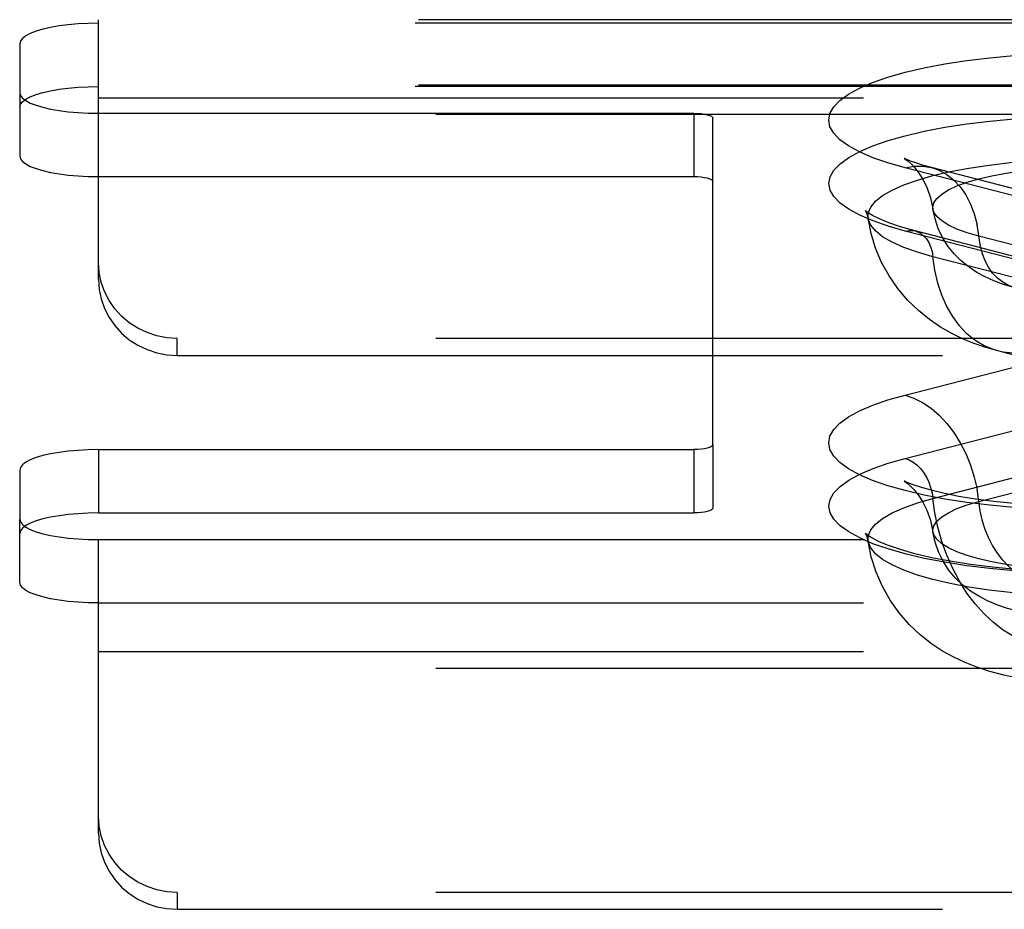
# Model space of a CAD drawing. Header units: inches. Extents: x 0 to 221, y 0 to 143.
# Tile 203 of 256: x 92.66 to 94.22, y 106.74 to 108.15. Entities that reach past the tile are written whole.
import ezdxf

# ---------------------------------------------------------------- set-up
doc = ezdxf.new("R2010")
doc.units = ezdxf.units.IN
doc.header["$LTSCALE"] = 12.142857
doc.header["$MEASUREMENT"] = 0
doc.linetypes.add('HIDDEN', pattern=[0.2, 0.1, -0.1])
doc.layers.add('DEFAULT_2', color=8, linetype='HIDDEN')

msp = doc.modelspace()

# ---------------------------------------------------------------- linework, layer by layer
at = {"layer": 'DEFAULT_2', "color": 8, "linetype": 'HIDDEN'}
for p, q in [((92.7807, 108.1452), (92.7807, 108.1509)), ((96.9317, 108.1509), (92.7807, 108.1509)), ((92.7807, 107.7389), (92.7807, 108.1452)), ((96.9262, 108.1452), (92.7807, 108.1452)), ((92.6557, 108.1128), (92.6557, 108.0347)), ((96.9317, 108.0469), (92.7807, 108.0469)), ((96.9262, 108.0447), (92.7807, 108.0447)), ((92.6557, 108.0347), (92.6557, 107.9343)), ((92.7807, 108.0271), (96.9592, 108.0271)), ((92.7807, 108.0024), (93.7257, 108.0024)), ((96.9592, 108.0002), (92.7807, 108.0002)), ((93.7257, 108.0024), (93.7257, 107.9019)), ((93.7557, 107.4763), (93.7557, 107.9946)), ((94.2938, 107.8555), (94.0608, 107.9158)), ((94.3356, 107.8559), (94.1027, 107.9162)), ((92.7807, 107.9019), (93.7257, 107.9019)), ((94.2941, 107.7551), (94.0611, 107.8154)), ((94.3098, 107.7553), (94.0768, 107.8156)), ((94.4107, 107.7471), (94.1778, 107.8074)), ((94.3379, 107.7145), (94.1049, 107.7748)), ((92.9057, 107.6182), (92.9057, 107.6451)), ((96.9592, 107.6451), (92.9057, 107.6451)), ((92.9057, 107.6182), (96.9592, 107.6182)), ((94.0608, 107.5551), (94.2938, 107.6154)), ((94.4408, 107.565), (94.2079, 107.6253)), ((94.0611, 107.4546), (94.2941, 107.5149)), ((93.7557, 107.4763), (93.7557, 107.3759)), ((92.7807, 107.4686), (92.7807, 107.3681)), ((92.7807, 107.4686), (93.7257, 107.4686)), ((93.7257, 107.4686), (93.7257, 107.3681)), ((94.1049, 107.3913), (94.3379, 107.4516)), ((94.1778, 107.3862), (94.4107, 107.4465)), ((92.6557, 107.4362), (92.6557, 107.3581)), ((92.7807, 107.3681), (93.7257, 107.3681)), ((92.6557, 107.2577), (92.6557, 107.3581)), ((92.7807, 106.86), (92.7807, 107.3258)), ((92.7807, 107.3258), (96.9262, 107.3258)), ((92.7807, 107.2253), (96.9262, 107.2253)), ((92.7807, 107.1482), (96.9592, 107.1482)), ((96.9592, 107.1212), (92.7807, 107.1212)), ((92.9057, 106.7661), (92.9057, 106.7392)), ((96.9592, 106.7661), (92.9057, 106.7661)), ((92.9057, 106.7392), (96.9592, 106.7392))]:
    msp.add_line(p, q, dxfattribs=at)
for points in [[(92.7807, 108.1452), (92.7643, 108.1449), (92.7484, 108.1441), (92.7329, 108.1427), (92.7182, 108.1409), (92.7046, 108.1385), (92.6923, 108.1357), (92.6816, 108.1325), (92.6725, 108.129), (92.6652, 108.1252), (92.66, 108.1212), (92.6568, 108.1171), (92.6557, 108.1128)], [(94.0608, 107.9158), (94.0336, 107.9236), (94.0096, 107.9319), (93.9887, 107.941), (93.9712, 107.9505), (93.9575, 107.9604), (93.9476, 107.9706), (93.9416, 107.981), (93.9396, 107.9915), (93.9415, 108.002), (93.9475, 108.0124), (93.9573, 108.0227), (93.971, 108.0326), (93.9884, 108.0421), (94.0093, 108.0511), (94.0335, 108.0596), (94.0608, 108.0674), (94.091, 108.0744), (94.1237, 108.0807), (94.1586, 108.0861), (94.1953, 108.0906), (94.2336, 108.0942)], [(92.6557, 108.0124), (92.6568, 108.0166), (92.66, 108.0208), (92.6652, 108.0248), (92.6725, 108.0286), (92.6816, 108.0321), (92.6923, 108.0353), (92.7046, 108.038), (92.7182, 108.0404), (92.7329, 108.0423), (92.7484, 108.0436), (92.7643, 108.0444), (92.7807, 108.0447)], [(92.6557, 108.0347), (92.6568, 108.0305), (92.66, 108.0264), (92.6652, 108.0224), (92.6725, 108.0186), (92.6816, 108.015), (92.6923, 108.0119), (92.7046, 108.0091), (92.7182, 108.0067), (92.7329, 108.0049), (92.7484, 108.0035), (92.7643, 108.0027), (92.7807, 108.0024)], [(93.7257, 108.0024), (93.7317, 108.0022), (93.7372, 108.0018), (93.7424, 108.0011), (93.7469, 108.0001), (93.7506, 107.9989), (93.7534, 107.9976), (93.7551, 107.9962), (93.7557, 107.9946)], [(94.0611, 107.8154), (94.034, 107.8232), (94.01, 107.8315), (93.9891, 107.8406), (93.9716, 107.8501), (93.9579, 107.86), (93.948, 107.8702), (93.942, 107.8806), (93.94, 107.8911), (93.942, 107.9016), (93.9479, 107.912), (93.9578, 107.9222), (93.9714, 107.9321), (93.9888, 107.9416), (94.0097, 107.9506), (94.0339, 107.9591), (94.0611, 107.9668), (94.0913, 107.9739), (94.1239, 107.9802), (94.1588, 107.9856), (94.1955, 107.9901), (94.2338, 107.9936)], [(92.6557, 107.9343), (92.6568, 107.93), (92.66, 107.9259), (92.6652, 107.9219), (92.6725, 107.9181), (92.6816, 107.9146), (92.6923, 107.9114), (92.7046, 107.9086), (92.7182, 107.9063), (92.7329, 107.9044), (92.7484, 107.903), (92.7643, 107.9022), (92.7807, 107.9019)], [(94.0021, 107.8357), (94.0024, 107.8439), (94.0062, 107.8534), (94.0139, 107.8627), (94.0252, 107.8718), (94.0402, 107.8805), (94.0586, 107.8887), (94.0803, 107.8965), (94.1049, 107.9035), (94.1323, 107.9099), (94.1621, 107.9155), (94.194, 107.9203), (94.2276, 107.9242), (94.2626, 107.9271), (94.2986, 107.9291), (94.3353, 107.9301), (94.3721, 107.9301), (94.4087, 107.9291), (94.4447, 107.9271), (94.4797, 107.9242), (94.5134, 107.9203), (94.5453, 107.9155), (94.575, 107.9099), (94.6024, 107.9035)], [(94.0599, 107.9308), (94.0593, 107.9311), (94.0599, 107.9307), (94.0622, 107.9291), (94.0657, 107.9263), (94.0705, 107.9219), (94.0762, 107.9157), (94.0826, 107.9075), (94.0894, 107.8967), (94.0959, 107.8836), (94.1013, 107.8681), (94.1051, 107.8505)], [(94.1027, 107.9162), (94.0887, 107.9201), (94.0777, 107.9236), (94.0694, 107.9266), (94.0638, 107.9289), (94.0605, 107.9304), (94.0599, 107.9308)], [(94.0608, 107.9158), (94.0749, 107.9183), (94.0887, 107.9185), (94.1027, 107.9162)], [(94.1027, 107.9162), (94.115, 107.9119), (94.1271, 107.9052), (94.1383, 107.8963), (94.1483, 107.8855), (94.1571, 107.8728), (94.1646, 107.8584), (94.1705, 107.8426), (94.175, 107.8255)], [(94.1051, 107.8505), (94.1049, 107.8529), (94.1065, 107.8601), (94.1111, 107.8673), (94.1189, 107.8742), (94.1295, 107.8809), (94.143, 107.8872), (94.1592, 107.8931), (94.1778, 107.8985), (94.1986, 107.9033), (94.2213, 107.9075), (94.2457, 107.9109), (94.2715, 107.9137), (94.2983, 107.9157), (94.3258, 107.9169), (94.3537, 107.9173), (94.3815, 107.9169), (94.409, 107.9157), (94.4358, 107.9137), (94.4616, 107.9109), (94.486, 107.9075), (94.5088, 107.9033), (94.5296, 107.8985)], [(93.7257, 107.9019), (93.7317, 107.9018), (93.7372, 107.9013), (93.7424, 107.9006), (93.7469, 107.8997), (93.7506, 107.8985), (93.7534, 107.8971), (93.7551, 107.8957), (93.7557, 107.8942)], [(94.0021, 107.8444), (93.9983, 107.8473), (93.9972, 107.8483), (93.9981, 107.8471), (94.0002, 107.8429), (94.0021, 107.8357)], [(94.1778, 107.8074), (94.1592, 107.8128), (94.143, 107.8187), (94.1295, 107.825), (94.1189, 107.8317), (94.1111, 107.8386), (94.1065, 107.8457), (94.1051, 107.8505)], [(94.234, 107.726), (94.2171, 107.7309), (94.2018, 107.7365), (94.1879, 107.7427), (94.1748, 107.7497), (94.1624, 107.758), (94.1505, 107.7675), (94.1391, 107.7788), (94.1289, 107.7915), (94.1204, 107.8051), (94.1135, 107.8195), (94.1084, 107.8347), (94.1051, 107.8505)], [(94.0768, 107.8156), (94.0537, 107.8221), (94.0349, 107.8286), (94.02, 107.8347), (94.0092, 107.8401), (94.0021, 107.8444)], [(94.2079, 107.6253), (94.1876, 107.6311), (94.1687, 107.6377), (94.1511, 107.645), (94.1341, 107.6534), (94.1169, 107.6632), (94.0997, 107.675), (94.0819, 107.6893), (94.0648, 107.7059), (94.0492, 107.7244), (94.0353, 107.7446), (94.0236, 107.7658), (94.0141, 107.7882), (94.0069, 107.8116), (94.0021, 107.8357)], [(94.1049, 107.7748), (94.0803, 107.7819), (94.0586, 107.7896), (94.0402, 107.7978), (94.0252, 107.8065), (94.0139, 107.8156), (94.0062, 107.8249), (94.0024, 107.8344), (94.0021, 107.8357)], [(94.234, 107.726), (94.2247, 107.7292), (94.2157, 107.7342), (94.2073, 107.7408), (94.1998, 107.7489), (94.1932, 107.7584), (94.1876, 107.7692), (94.1832, 107.7811), (94.1799, 107.7939), (94.175, 107.8255)], [(94.0611, 107.8154), (94.0675, 107.8164), (94.0736, 107.8162), (94.0768, 107.8156)], [(94.0768, 107.8156), (94.0796, 107.8147), (94.0851, 107.812), (94.0901, 107.8081), (94.0946, 107.8032), (94.0984, 107.7972), (94.1014, 107.7904), (94.1036, 107.7829), (94.1049, 107.7748)], [(94.2079, 107.6253), (94.2009, 107.6274), (94.1861, 107.6336), (94.1721, 107.642), (94.159, 107.6526), (94.1471, 107.6652), (94.1364, 107.6797), (94.1271, 107.6959), (94.1192, 107.7138), (94.1128, 107.733), (94.108, 107.7534), (94.1049, 107.7748)], [(92.9057, 107.6451), (92.8893, 107.6461), (92.8734, 107.6492), (92.8579, 107.6543), (92.8432, 107.6613), (92.8296, 107.67), (92.8173, 107.6804), (92.8066, 107.6923), (92.7975, 107.7054), (92.7902, 107.7196), (92.785, 107.7346), (92.7818, 107.7499), (92.7807, 107.7658)], [(92.7807, 107.7389), (92.7818, 107.723), (92.785, 107.7077), (92.7902, 107.6927), (92.7975, 107.6785), (92.8066, 107.6654), (92.8173, 107.6535), (92.8296, 107.6431), (92.8432, 107.6343), (92.8579, 107.6274), (92.8734, 107.6223), (92.8893, 107.6192), (92.9057, 107.6182)], [(94.2653, 107.6258), (94.2487, 107.6227), (94.2324, 107.6219), (94.2164, 107.6235), (94.2079, 107.6253)], [(94.2336, 107.3768), (94.1953, 107.3803), (94.1586, 107.3848), (94.1237, 107.3902), (94.091, 107.3965), (94.0608, 107.4036), (94.0335, 107.4114), (94.0093, 107.4198), (93.9884, 107.4289), (93.971, 107.4384), (93.9573, 107.4483), (93.9475, 107.4585), (93.9415, 107.4689), (93.9396, 107.4794), (93.9416, 107.49), (93.9476, 107.5004), (93.9575, 107.5106), (93.9712, 107.5205), (93.9887, 107.53), (94.0097, 107.539), (94.0336, 107.5474), (94.0608, 107.5551)], [(94.0608, 107.5551), (94.0749, 107.5504), (94.0887, 107.5434), (94.1022, 107.5343), (94.115, 107.5231), (94.1271, 107.5102), (94.1383, 107.4956), (94.1483, 107.4796), (94.1571, 107.4623), (94.1646, 107.4441), (94.1705, 107.4252), (94.175, 107.4058)], [(93.7557, 107.4763), (93.7551, 107.4748), (93.7534, 107.4734), (93.7506, 107.472), (93.7469, 107.4708), (93.7424, 107.4699), (93.7372, 107.4692), (93.7317, 107.4687), (93.7257, 107.4686)], [(92.7807, 107.4686), (92.7643, 107.4683), (92.7484, 107.4675), (92.7329, 107.4661), (92.7182, 107.4642), (92.7046, 107.4619), (92.6923, 107.4591), (92.6816, 107.4559), (92.6725, 107.4524), (92.6652, 107.4486), (92.66, 107.4446), (92.6568, 107.4405), (92.6557, 107.4362)], [(94.2338, 107.2764), (94.1955, 107.28), (94.1588, 107.2845), (94.1239, 107.2899), (94.0913, 107.2961), (94.0611, 107.3032), (94.0339, 107.311), (94.0097, 107.3194), (93.9888, 107.3285), (93.9714, 107.338), (93.9578, 107.3479), (93.9479, 107.3581), (93.942, 107.3685), (93.94, 107.379), (93.942, 107.3895), (93.948, 107.3999), (93.9579, 107.4101), (93.9716, 107.42), (93.9891, 107.4295), (94.01, 107.4385), (94.034, 107.4469), (94.0611, 107.4546)], [(94.0611, 107.4546), (94.0675, 107.4524), (94.0736, 107.4489), (94.0796, 107.4444), (94.0851, 107.4388), (94.0901, 107.4323), (94.0946, 107.425), (94.0984, 107.4171), (94.1014, 107.4088), (94.1036, 107.4001), (94.1049, 107.3913)], [(94.0641, 107.4165), (94.0627, 107.4171), (94.0598, 107.4185), (94.0594, 107.4188), (94.0609, 107.4178), (94.0642, 107.4153), (94.0689, 107.4112), (94.0747, 107.4052), (94.0814, 107.397), (94.0885, 107.3861), (94.0953, 107.3727), (94.1011, 107.3567), (94.1051, 107.3383)], [(94.6046, 107.4039), (94.5853, 107.3993), (94.5626, 107.3948), (94.5365, 107.3905), (94.5076, 107.3866), (94.4763, 107.3833), (94.443, 107.3807), (94.4084, 107.3789), (94.3728, 107.378), (94.337, 107.378), (94.3014, 107.3788), (94.2666, 107.3806), (94.2332, 107.3831), (94.2016, 107.3864), (94.1725, 107.3902), (94.1461, 107.3945), (94.1232, 107.3991), (94.1042, 107.4036), (94.0888, 107.4078), (94.0769, 107.4116), (94.0683, 107.4148), (94.0641, 107.4165)], [(94.2653, 107.2598), (94.2548, 107.2634), (94.2444, 107.2686), (94.2343, 107.2754), (94.2247, 107.2837), (94.2157, 107.2934), (94.2073, 107.3044), (94.1998, 107.3164), (94.1932, 107.3293), (94.1876, 107.3429), (94.1832, 107.3571), (94.1799, 107.3716), (94.175, 107.4058)], [(94.0021, 107.3235), (94.0024, 107.3317), (94.0062, 107.3412), (94.0139, 107.3505), (94.0252, 107.3596), (94.0402, 107.3683), (94.0586, 107.3765), (94.0803, 107.3842), (94.1049, 107.3913)], [(94.2653, 107.1593), (94.2487, 107.1648), (94.2324, 107.1725), (94.2164, 107.1823), (94.2009, 107.1942), (94.1861, 107.2081), (94.1721, 107.2238), (94.159, 107.2411), (94.1471, 107.2599), (94.1364, 107.2799), (94.1271, 107.301), (94.1192, 107.3229), (94.1128, 107.3454), (94.108, 107.3683), (94.1049, 107.3913)], [(94.1051, 107.3383), (94.1049, 107.3407), (94.1065, 107.3479), (94.1111, 107.355), (94.1189, 107.362), (94.1295, 107.3686), (94.143, 107.375), (94.1592, 107.3808), (94.1778, 107.3862)], [(92.7807, 107.3681), (92.7643, 107.3678), (92.7484, 107.367), (92.7329, 107.3656), (92.7182, 107.3638), (92.7046, 107.3614), (92.6923, 107.3586), (92.6816, 107.3555), (92.6725, 107.3519), (92.6652, 107.3481), (92.66, 107.3441), (92.6568, 107.34), (92.6557, 107.3358)], [(93.7557, 107.3759), (93.7551, 107.3743), (93.7534, 107.3729), (93.7506, 107.3716), (93.7469, 107.3704), (93.7424, 107.3694), (93.7372, 107.3687), (93.7317, 107.3683), (93.7257, 107.3681)], [(92.6557, 107.3581), (92.6568, 107.3539), (92.66, 107.3497), (92.6652, 107.3457), (92.6725, 107.3419), (92.6816, 107.3384), (92.6923, 107.3352), (92.7046, 107.3325), (92.7182, 107.3301), (92.7329, 107.3282), (92.7484, 107.3269), (92.7643, 107.3261), (92.7807, 107.3258)], [(94.0057, 107.3299), (94.0021, 107.3322), (93.9983, 107.3351), (93.9972, 107.3361), (93.9981, 107.3348), (94.0002, 107.3307), (94.0021, 107.3235)], [(94.5296, 107.2952), (94.5088, 107.2904), (94.486, 107.2862), (94.4616, 107.2827), (94.4358, 107.2799), (94.409, 107.2779), (94.3815, 107.2767), (94.3537, 107.2763), (94.3258, 107.2767), (94.2983, 107.2779), (94.2715, 107.2799), (94.2457, 107.2827), (94.2213, 107.2862), (94.1986, 107.2904), (94.1778, 107.2952), (94.1592, 107.3006), (94.143, 107.3064), (94.1295, 107.3128), (94.1189, 107.3194), (94.1111, 107.3264), (94.1065, 107.3335), (94.1051, 107.3383)], [(94.4734, 107.2138), (94.4488, 107.2084), (94.4245, 107.2046), (94.4008, 107.2022), (94.3775, 107.2008), (94.3544, 107.2003), (94.3313, 107.2007), (94.3078, 107.2021), (94.2847, 107.2044), (94.2623, 107.2077), (94.2414, 107.2119), (94.2231, 107.2168), (94.2065, 107.2224), (94.1915, 107.2287), (94.1776, 107.2359), (94.1646, 107.2441), (94.1523, 107.2537), (94.1405, 107.2651), (94.1299, 107.2779), (94.1211, 107.2916), (94.1139, 107.3063), (94.1085, 107.3219), (94.1051, 107.3383)], [(94.6024, 107.2625), (94.575, 107.2562), (94.5453, 107.2506), (94.5134, 107.2458), (94.4797, 107.2419), (94.4447, 107.239), (94.4087, 107.237), (94.3721, 107.236), (94.3353, 107.236), (94.2986, 107.237), (94.2626, 107.239), (94.2276, 107.2419), (94.194, 107.2458), (94.1621, 107.2506), (94.1323, 107.2562), (94.1049, 107.2625), (94.0803, 107.2696), (94.0586, 107.2773), (94.0402, 107.2856), (94.0252, 107.2943), (94.0139, 107.3034), (94.0062, 107.3127), (94.0024, 107.3222), (94.0021, 107.3235)], [(94.2422, 107.1056), (94.2176, 107.1107), (94.1953, 107.1166), (94.1748, 107.1232), (94.1559, 107.1307), (94.138, 107.1391), (94.1203, 107.1489), (94.1027, 107.1605), (94.0845, 107.1748), (94.0671, 107.1914), (94.0512, 107.2097), (94.037, 107.2297), (94.0248, 107.2512), (94.0148, 107.2741), (94.0072, 107.2983), (94.0021, 107.3235)], [(94.6305, 107.3033), (94.604, 107.2971), (94.5745, 107.2914), (94.542, 107.2863), (94.5072, 107.282), (94.4705, 107.2785), (94.4323, 107.276), (94.3931, 107.2745), (94.3535, 107.274), (94.3138, 107.2745), (94.2746, 107.276), (94.2364, 107.2785), (94.1997, 107.282), (94.1648, 107.2864), (94.1324, 107.2915), (94.1027, 107.2972), (94.0763, 107.3035), (94.0535, 107.31), (94.0346, 107.3164), (94.0199, 107.3225), (94.0091, 107.3279), (94.0057, 107.3299)], [(92.7807, 107.2253), (92.7643, 107.2256), (92.7484, 107.2264), (92.7329, 107.2278), (92.7182, 107.2296), (92.7046, 107.232), (92.6923, 107.2348), (92.6816, 107.238), (92.6725, 107.2415), (92.6652, 107.2453), (92.66, 107.2493), (92.6568, 107.2534), (92.6557, 107.2577)], [(92.9057, 106.7661), (92.8893, 106.7672), (92.8734, 106.7702), (92.8579, 106.7753), (92.8432, 106.7823), (92.8296, 106.7911), (92.8173, 106.8015), (92.8066, 106.8134), (92.7975, 106.8265), (92.7902, 106.8407), (92.785, 106.8556), (92.7818, 106.871), (92.7807, 106.8869)], [(92.7807, 106.86), (92.7818, 106.8441), (92.785, 106.8287), (92.7902, 106.8138), (92.7975, 106.7996), (92.8066, 106.7865), (92.8173, 106.7746), (92.8296, 106.7642), (92.8432, 106.7554), (92.8579, 106.7484), (92.8734, 106.7433), (92.8893, 106.7403), (92.9057, 106.7392)]]:
    msp.add_lwpolyline(points, dxfattribs=at)

doc.saveas('drawing.dxf')
